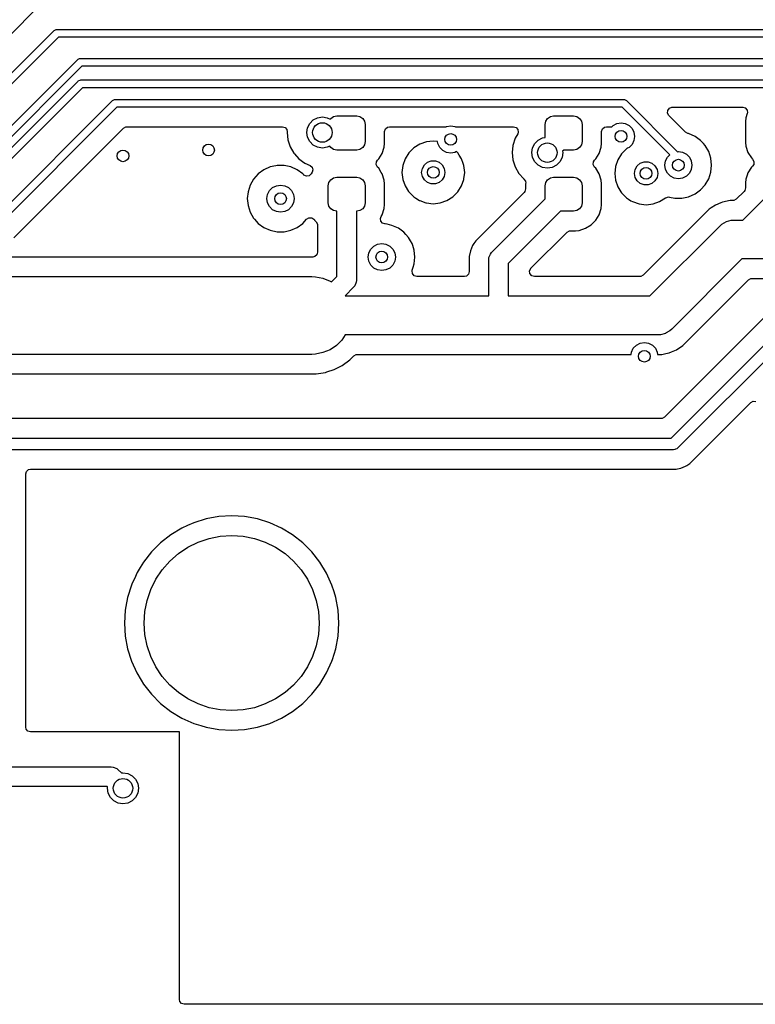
# Model space of a CAD drawing. Extents: x 70 to 224, y -154 to -54.
# Tile 7 of 55: x 149 to 168, y -154 to -129. Entities that reach past the tile are written whole.
import ezdxf

# ---------------------------------------------------------------- set-up
doc = ezdxf.new("R2010")
doc.units = 0
doc.layers.add('BLACK', color=7, linetype='CONTINUOUS')

msp = doc.modelspace()

# ---------------------------------------------------------------- linework, layer by layer
at = {"layer": 'BLACK', "linetype": 'CONTINUOUS'}
for p, q in [((151.420711, -126.720711), (148.620711, -129.520711)), ((148.508578, -130.65), (150.029289, -129.129289)), ((150.029289, -129.129289), (150.044443, -129.116853)), ((150.044443, -129.116853), (150.080491, -129.101921)), ((150.080491, -129.101921), (150.1, -129.1)), ((150.1, -129.1), (169.208578, -129.1)), ((150.141422, -129.3), (148.620711, -130.820711)), ((169.25, -129.3), (150.141422, -129.3)), ((147.583578, -132.925), (150.62929, -129.879289)), ((150.62929, -129.879289), (150.644443, -129.866853)), ((150.644443, -129.866853), (150.680491, -129.851921)), ((150.680491, -129.851921), (150.7, -129.85)), ((150.7, -129.85), (175.25, -129.85)), ((150.741421, -130.05), (147.695711, -133.095711)), ((175.208578, -130.05), (150.741421, -130.05)), ((147.674264, -133.4), (150.644976, -130.429289)), ((150.644976, -130.429289), (150.660129, -130.416853)), ((150.660129, -130.416853), (150.696177, -130.401921)), ((150.696177, -130.401921), (150.715686, -130.4)), ((150.715686, -130.4), (174.15, -130.4)), ((150.757107, -130.6), (147.786397, -133.570711)), ((174.108578, -130.6), (150.757107, -130.6)), ((148.458578, -134), (151.529289, -130.929289)), ((151.529289, -130.929289), (151.544443, -130.916853)), ((151.544443, -130.916853), (151.580491, -130.901921)), ((151.580491, -130.901921), (151.6, -130.9)), ((151.6, -130.9), (164.669239, -130.9)), ((164.669239, -130.9), (164.688748, -130.901921)), ((164.688748, -130.901921), (164.724796, -130.916853)), ((164.724796, -130.916853), (164.73995, -130.929289)), ((164.73995, -130.929289), (166.053631, -132.242971)), ((151.641422, -131.1), (148.570711, -134.170711)), ((164.627817, -131.1), (151.641422, -131.1)), ((165.851497, -132.32368), (164.627817, -131.1)), ((165.79717, -131.250858), (165.802154, -131.181167)), ((165.830654, -131.31218), (165.79717, -131.250858)), ((165.802154, -131.181167), (165.844025, -131.125233)), ((165.844025, -131.125233), (165.90949, -131.100816)), ((165.90949, -131.100816), (165.918336, -131.1005)), ((165.918336, -131.1005), (167.727914, -131.1005)), ((167.727914, -131.1005), (167.794953, -131.120185)), ((167.794953, -131.120185), (167.840708, -131.172989)), ((167.84562, -131.263503), (167.809564, -131.372312)), ((167.840708, -131.172989), (167.850652, -131.242147)), ((167.850652, -131.242147), (167.84562, -131.263503)), ((156.544577, -131.626393), (156.601393, -131.514886)), ((156.601393, -131.514886), (156.689886, -131.426393)), ((156.689886, -131.426393), (156.801393, -131.369577)), ((156.801393, -131.369577), (156.925, -131.35)), ((156.925, -131.35), (157.048607, -131.369577)), ((157.048607, -131.369577), (157.12581, -131.408914)), ((157.12581, -131.408914), (157.13907, -131.38907)), ((157.13907, -131.38907), (157.210038, -131.341651)), ((157.210038, -131.341651), (157.29375, -131.325)), ((157.29375, -131.325), (157.80625, -131.325)), ((157.80625, -131.325), (157.889962, -131.341651)), ((157.889962, -131.341651), (157.96093, -131.38907)), ((157.96093, -131.38907), (158.008349, -131.460038)), ((158.008349, -131.460038), (158.025, -131.54375)), ((158.025, -131.54375), (158.025, -131.98125)), ((162.65, -131.54375), (162.666651, -131.460038)), ((162.65, -131.877307), (162.65, -131.54375)), ((162.666651, -131.460038), (162.71407, -131.38907)), ((162.71407, -131.38907), (162.785038, -131.341651)), ((162.785038, -131.341651), (162.86875, -131.325)), ((162.86875, -131.325), (163.38125, -131.325)), ((163.38125, -131.325), (163.464962, -131.341651)), ((163.464962, -131.341651), (163.53593, -131.38907)), ((163.53593, -131.38907), (163.583349, -131.460038)), ((163.583349, -131.460038), (163.6, -131.54375)), ((163.6, -131.54375), (163.6, -131.98125)), ((164.394275, -131.566844), (164.491844, -131.51713)), ((164.491844, -131.51713), (164.6, -131.5)), ((164.6, -131.5), (164.708156, -131.51713)), ((164.708156, -131.51713), (164.805725, -131.566844)), ((166.045233, -131.526758), (165.830654, -131.31218)), ((166.257033, -131.738558), (166.045233, -131.526758)), ((167.809563, -131.372316), (167.7995, -131.470818)), ((167.7995, -131.470818), (167.7995, -132.004181)), ((167.809564, -131.372312), (167.809563, -131.372316)), ((148.990727, -134.458506), (151.812416, -131.636819)), ((151.812416, -131.636819), (151.873739, -131.603334)), ((151.873739, -131.603334), (151.900097, -131.6005)), ((151.900097, -131.6005), (155.897537, -131.6005)), ((155.897537, -131.6005), (155.964576, -131.620185)), ((155.964576, -131.620185), (156.010331, -131.672989)), ((156.010331, -131.672989), (156.020857, -131.73746)), ((156.020857, -131.73746), (156.01954, -131.75)), ((156.01954, -131.75), (156.039326, -131.938256)), ((156.525, -131.75), (156.544577, -131.626393)), ((156.544577, -131.873607), (156.525, -131.75)), ((158.5255, -131.7245), (158.545185, -131.657461)), ((158.5255, -132.029174), (158.5255, -131.7245)), ((158.545185, -131.657461), (158.597989, -131.611706)), ((158.597989, -131.611706), (158.6495, -131.6005)), ((158.6495, -131.6005), (160.1026, -131.6005)), ((160.1026, -131.6005), (160.114578, -131.594397)), ((160.114578, -131.594397), (160.222734, -131.577267)), ((160.222734, -131.577267), (160.33089, -131.594397)), ((160.33089, -131.594397), (160.342868, -131.6005)), ((160.342868, -131.6005), (161.837658, -131.6005)), ((161.837658, -131.6005), (161.904697, -131.620185)), ((161.945045, -131.786499), (161.87949, -131.900043)), ((161.904697, -131.620185), (161.950452, -131.672989)), ((161.960396, -131.742147), (161.945045, -131.786499)), ((161.950452, -131.672989), (161.960396, -131.742147)), ((164.1005, -131.7245), (164.120185, -131.657461)), ((164.1005, -132.029174), (164.1005, -131.7245)), ((164.120185, -131.657461), (164.172989, -131.611706)), ((164.172989, -131.611706), (164.2245, -131.6005)), ((164.2245, -131.6005), (164.360619, -131.6005)), ((164.360619, -131.6005), (164.394275, -131.566844)), ((164.805725, -131.566844), (164.883156, -131.644275)), ((164.883156, -131.644275), (164.93287, -131.741844)), ((164.93287, -131.741844), (164.95, -131.85)), ((166.257449, -131.738972), (166.257033, -131.738558)), ((166.31893, -131.772167), (166.257449, -131.738972)), ((166.338638, -131.776356), (166.31893, -131.772167)), ((166.33864, -131.776357), (166.338638, -131.776356)), ((166.501966, -131.849074), (166.33864, -131.776357)), ((156.039326, -131.938256), (156.039327, -131.938259)), ((156.039327, -131.938259), (156.097818, -132.118277)), ((156.601393, -131.985114), (156.544577, -131.873607)), ((156.689886, -132.073607), (156.601393, -131.985114)), ((158.025, -131.98125), (158.008349, -132.064962)), ((158.515436, -132.127685), (158.5255, -132.029174)), ((159.426838, -132.049211), (159.274099, -132.145184)), ((159.597107, -131.989631), (159.426838, -132.049211)), ((159.597112, -131.98963), (159.597107, -131.989631)), ((159.776358, -131.969435), (159.597112, -131.98963)), ((159.776366, -131.969435), (159.776358, -131.969435)), ((159.881284, -131.981255), (159.776366, -131.969435)), ((159.889864, -132.035423), (159.881284, -131.981255)), ((159.939578, -132.132992), (159.889864, -132.035423)), ((161.879485, -131.900055), (161.820994, -132.080073)), ((161.87949, -131.900043), (161.879485, -131.900055)), ((162.326244, -132.144726), (162.38306, -132.033219)), ((162.38306, -132.033219), (162.471553, -131.944726)), ((162.471553, -131.944726), (162.58306, -131.88791)), ((162.58306, -131.88791), (162.65, -131.877307)), ((163.6, -131.98125), (163.583349, -132.064962)), ((164.090436, -132.127685), (164.1005, -132.029174)), ((164.883156, -132.055725), (164.805725, -132.133156)), ((164.93287, -131.958156), (164.883156, -132.055725)), ((164.95, -131.85), (164.93287, -131.958156)), ((166.501968, -131.849075), (166.501966, -131.849074)), ((166.501969, -131.849076), (166.501968, -131.849075)), ((166.508175, -131.853585), (166.501969, -131.849076)), ((166.646603, -131.95416), (166.508175, -131.853585)), ((166.646604, -131.954161), (166.646603, -131.95416)), ((166.646605, -131.954162), (166.646604, -131.954161)), ((166.646608, -131.954164), (166.646605, -131.954162)), ((166.719376, -132.034982), (166.646608, -131.954164)), ((166.766232, -132.087021), (166.719376, -132.034982)), ((167.7995, -132.004181), (167.809563, -132.102683)), ((156.097818, -132.118277), (156.097821, -132.118284)), ((156.097821, -132.118284), (156.192467, -132.282216)), ((156.192467, -132.282216), (156.20803, -132.2995)), ((156.20803, -132.2995), (156.319129, -132.422888)), ((156.801393, -132.130423), (156.689886, -132.073607)), ((156.925, -132.15), (156.801393, -132.130423)), ((157.048607, -132.130423), (156.925, -132.15)), ((157.113348, -132.097435), (157.048607, -132.130423)), ((157.13907, -132.13593), (157.113348, -132.097435)), ((157.210038, -132.183349), (157.13907, -132.13593)), ((157.29375, -132.2), (157.210038, -132.183349)), ((157.80625, -132.2), (157.29375, -132.2)), ((157.889962, -132.183349), (157.80625, -132.2)), ((157.96093, -132.13593), (157.889962, -132.183349)), ((158.008349, -132.064962), (157.96093, -132.13593)), ((158.374281, -132.430391), (158.462549, -132.287287)), ((158.462549, -132.287287), (158.515436, -132.127685)), ((159.146546, -132.272737), (159.050573, -132.425476)), ((159.274099, -132.145184), (159.146546, -132.272737)), ((160.017009, -132.210423), (159.939578, -132.132992)), ((160.114578, -132.260137), (160.017009, -132.210423)), ((160.222734, -132.277267), (160.114578, -132.260137)), ((160.33089, -132.260137), (160.222734, -132.277267)), ((160.372417, -132.238977), (160.33089, -132.260137)), ((160.406178, -132.272738), (160.372417, -132.238977)), ((160.442274, -132.330184), (160.406178, -132.272738)), ((161.820993, -132.080077), (161.801207, -132.268333)), ((161.801207, -132.268333), (161.820993, -132.456589)), ((161.820994, -132.080073), (161.820993, -132.080077)), ((162.306667, -132.268333), (162.326244, -132.144726)), ((162.326244, -132.39194), (162.306667, -132.268333)), ((163.106667, -132.268333), (163.08709, -132.39194)), ((163.128554, -132.2), (163.100316, -132.228237)), ((163.100316, -132.228237), (163.106667, -132.268333)), ((163.38125, -132.2), (163.128554, -132.2)), ((163.464962, -132.183349), (163.38125, -132.2)), ((163.53593, -132.13593), (163.464962, -132.183349)), ((163.583349, -132.064962), (163.53593, -132.13593)), ((163.949281, -132.430391), (164.037549, -132.287287)), ((164.037549, -132.287287), (164.090436, -132.127685)), ((164.613456, -132.297737), (164.517483, -132.450476)), ((164.741009, -132.170184), (164.613456, -132.297737)), ((164.741014, -132.17018), (164.741009, -132.170184)), ((164.762381, -132.156754), (164.741014, -132.17018)), ((164.770715, -132.15103), (164.762381, -132.156754)), ((164.770757, -132.150972), (164.770715, -132.15103)), ((164.805725, -132.133156), (164.770757, -132.150972)), ((166.053631, -132.242971), (166.074373, -132.239686)), ((166.074373, -132.239686), (166.182529, -132.256816)), ((166.182529, -132.256816), (166.280098, -132.30653)), ((166.280098, -132.30653), (166.357529, -132.383961)), ((166.855622, -132.24185), (166.766232, -132.087021)), ((166.855625, -132.241856), (166.855622, -132.24185)), ((166.883246, -132.326867), (166.855625, -132.241856)), ((167.809563, -132.102683), (167.86245, -132.262284)), ((167.86245, -132.262284), (167.862455, -132.262295)), ((167.862455, -132.262295), (167.950716, -132.405387)), ((156.319129, -132.422888), (156.472265, -132.534148)), ((156.472265, -132.534148), (156.47227, -132.534151)), ((156.47227, -132.534151), (156.607112, -132.594188)), ((158.308868, -132.576358), (158.313852, -132.506666)), ((158.313852, -132.506666), (158.342353, -132.462319)), ((158.342353, -132.462319), (158.354196, -132.450476)), ((158.354196, -132.450476), (158.374281, -132.430391)), ((159.050573, -132.425476), (158.990993, -132.595745)), ((159.546549, -132.582164), (159.626362, -132.515192)), ((159.626362, -132.515192), (159.724268, -132.479558)), ((159.724268, -132.479558), (159.828456, -132.479558)), ((159.828456, -132.479558), (159.926362, -132.515192)), ((159.926362, -132.515192), (160.006175, -132.582164)), ((160.501536, -132.4245), (160.442274, -132.330184)), ((160.502151, -132.425478), (160.501536, -132.4245)), ((160.545723, -132.55), (160.502151, -132.425478)), ((160.56173, -132.595745), (160.545723, -132.55)), ((161.820993, -132.456589), (161.820994, -132.456592)), ((161.820994, -132.456592), (161.879485, -132.63661)), ((162.38306, -132.503447), (162.326244, -132.39194)), ((162.471553, -132.59194), (162.38306, -132.503447)), ((163.030274, -132.503447), (162.941781, -132.59194)), ((163.08709, -132.39194), (163.030274, -132.503447)), ((163.883868, -132.576358), (163.888852, -132.506666)), ((163.888852, -132.506666), (163.917353, -132.462319)), ((163.917353, -132.462319), (163.929196, -132.450476)), ((163.929196, -132.450476), (163.949281, -132.430391)), ((164.517483, -132.450476), (164.457903, -132.620745)), ((165.013459, -132.607164), (165.093272, -132.540192)), ((165.093272, -132.540192), (165.191178, -132.504558)), ((165.191178, -132.504558), (165.295366, -132.504558)), ((165.295366, -132.504558), (165.393272, -132.540192)), ((165.393272, -132.540192), (165.473085, -132.607164)), ((165.724373, -132.589686), (165.741503, -132.48153)), ((165.741503, -132.48153), (165.791217, -132.383961)), ((165.791217, -132.383961), (165.851497, -132.32368)), ((166.357529, -132.383961), (166.407243, -132.48153)), ((166.407243, -132.48153), (166.424373, -132.589686)), ((166.91087, -132.411883), (166.883246, -132.326867)), ((166.929558, -132.589686), (166.91087, -132.411883)), ((167.950716, -132.405387), (167.950719, -132.405391)), ((167.950719, -132.405391), (167.982647, -132.437319)), ((167.982647, -132.437319), (168.016132, -132.498642)), ((168.016132, -132.498642), (168.011148, -132.568334)), ((155.277768, -132.814475), (155.15814, -132.947336)), ((155.422408, -132.709387), (155.277768, -132.814475)), ((155.585728, -132.636672), (155.422408, -132.709387)), ((155.585733, -132.63667), (155.585728, -132.636672)), ((155.729954, -132.606015), (155.585733, -132.63667)), ((155.760609, -132.5995), (155.729954, -132.606015)), ((155.939391, -132.5995), (155.760609, -132.5995)), ((155.986594, -132.609533), (155.939391, -132.5995)), ((156.114265, -132.63667), (155.986594, -132.609533)), ((156.114267, -132.636671), (156.114265, -132.63667)), ((156.277593, -132.709388), (156.114267, -132.636671)), ((156.42223, -132.814474), (156.277593, -132.709388)), ((156.422231, -132.814475), (156.42223, -132.814474)), ((156.422232, -132.814476), (156.422231, -132.814475)), ((156.422233, -132.814477), (156.422232, -132.814476)), ((156.438532, -132.832579), (156.422233, -132.814477)), ((156.636221, -132.814705), (156.584273, -132.86143)), ((156.607112, -132.594188), (156.660349, -132.639438)), ((156.662214, -132.772564), (156.636221, -132.814705)), ((156.660349, -132.639438), (156.68067, -132.706288)), ((156.68067, -132.706288), (156.662214, -132.772564)), ((158.342353, -132.637681), (158.308868, -132.576358)), ((158.37428, -132.669608), (158.342353, -132.637681)), ((158.374283, -132.669612), (158.37428, -132.669608)), ((158.439285, -132.774996), (158.374283, -132.669612)), ((158.462544, -132.812704), (158.439285, -132.774996)), ((158.462545, -132.812707), (158.462544, -132.812704)), ((158.462549, -132.812713), (158.462545, -132.812707)), ((158.515436, -132.972315), (158.462549, -132.812713)), ((158.990992, -132.59575), (158.970797, -132.774996)), ((158.970797, -132.774996), (158.970797, -132.775003)), ((158.970797, -132.775003), (158.990992, -132.954249)), ((158.990993, -132.595745), (158.990992, -132.59575)), ((159.476362, -132.775), (159.494454, -132.672394)), ((159.494454, -132.877606), (159.476362, -132.775)), ((159.494454, -132.672394), (159.546549, -132.582164)), ((160.006175, -132.582164), (160.05827, -132.672394)), ((160.05827, -132.672394), (160.076362, -132.775)), ((160.076362, -132.775), (160.05827, -132.877606)), ((160.561731, -132.59575), (160.56173, -132.595745)), ((160.581927, -132.774996), (160.561731, -132.59575)), ((160.563199, -132.941221), (160.581927, -132.775003)), ((160.581927, -132.775003), (160.581927, -132.774996)), ((161.879485, -132.63661), (161.879488, -132.636617)), ((161.879488, -132.636617), (161.974134, -132.800549)), ((161.974134, -132.800549), (162.100796, -132.941221)), ((162.58306, -132.648756), (162.471553, -132.59194)), ((162.706667, -132.668333), (162.58306, -132.648756)), ((162.830274, -132.648756), (162.706667, -132.668333)), ((162.941781, -132.59194), (162.830274, -132.648756)), ((163.917353, -132.637681), (163.883868, -132.576358)), ((163.94928, -132.669608), (163.917353, -132.637681)), ((163.949283, -132.669612), (163.94928, -132.669608)), ((164.037544, -132.812704), (163.949283, -132.669612)), ((164.037545, -132.812707), (164.037544, -132.812704)), ((164.037549, -132.812713), (164.037545, -132.812707)), ((164.090436, -132.972315), (164.037549, -132.812713)), ((164.457902, -132.62075), (164.437707, -132.799996)), ((164.437707, -132.799996), (164.437707, -132.800003)), ((164.437707, -132.800003), (164.457902, -132.979249)), ((164.457903, -132.620745), (164.457902, -132.62075)), ((164.943272, -132.8), (164.961364, -132.697394)), ((164.961364, -132.902606), (164.943272, -132.8)), ((164.961364, -132.697394), (165.013459, -132.607164)), ((165.473085, -132.607164), (165.52518, -132.697394)), ((165.52518, -132.697394), (165.543272, -132.8)), ((165.543272, -132.8), (165.52518, -132.902606)), ((165.741503, -132.697842), (165.724373, -132.589686)), ((165.791217, -132.795411), (165.741503, -132.697842)), ((165.868648, -132.872842), (165.791217, -132.795411)), ((166.357529, -132.795411), (166.280098, -132.872842)), ((166.407243, -132.697842), (166.357529, -132.795411)), ((166.424373, -132.589686), (166.407243, -132.697842)), ((166.855623, -132.937521), (166.91087, -132.767489)), ((166.91087, -132.767489), (166.929558, -132.589686)), ((167.86245, -132.787715), (167.842677, -132.847388)), ((167.862455, -132.787704), (167.86245, -132.787715)), ((167.950716, -132.644612), (167.862455, -132.787704)), ((167.950719, -132.644608), (167.950716, -132.644612)), ((167.982647, -132.612681), (167.950719, -132.644608)), ((168.011148, -132.568334), (167.982647, -132.612681)), ((155.15814, -132.947336), (155.06875, -133.102164)), ((156.451229, -132.844808), (156.438532, -132.832579)), ((156.515311, -132.872651), (156.451229, -132.844808)), ((156.584273, -132.86143), (156.515311, -132.872651)), ((157.075, -133.11875), (157.091651, -133.035038)), ((157.091651, -133.035038), (157.13907, -132.96407)), ((157.13907, -132.96407), (157.210038, -132.916651)), ((157.210038, -132.916651), (157.29375, -132.9)), ((157.29375, -132.9), (157.80625, -132.9)), ((157.80625, -132.9), (157.889962, -132.916651)), ((157.889962, -132.916651), (157.96093, -132.96407)), ((157.96093, -132.96407), (158.008349, -133.035038)), ((158.008349, -133.035038), (158.025, -133.11875)), ((158.5255, -133.070826), (158.515436, -132.972315)), ((158.990992, -132.954249), (158.990993, -132.954254)), ((158.990993, -132.954254), (159.050573, -133.124523)), ((159.546549, -132.967836), (159.494454, -132.877606)), ((159.626362, -133.034808), (159.546549, -132.967836)), ((159.724268, -133.070442), (159.626362, -133.034808)), ((159.926362, -133.034808), (159.828456, -133.070442)), ((160.006175, -132.967836), (159.926362, -133.034808)), ((160.05827, -132.877606), (160.006175, -132.967836)), ((160.502151, -133.124522), (160.56173, -132.954255)), ((160.56173, -132.954255), (160.563199, -132.941221)), ((162.100796, -132.941221), (162.10563, -132.945574)), ((162.10563, -132.945574), (162.104819, -132.946473)), ((162.104819, -132.946473), (162.143402, -132.99651)), ((162.143402, -132.99651), (162.151208, -133.054093)), ((162.151208, -133.054093), (162.149501, -133.070804)), ((162.65, -133.11875), (162.666651, -133.035038)), ((162.666651, -133.035038), (162.71407, -132.96407)), ((162.71407, -132.96407), (162.785038, -132.916651)), ((162.785038, -132.916651), (162.86875, -132.9)), ((162.86875, -132.9), (163.38125, -132.9)), ((163.38125, -132.9), (163.464962, -132.916651)), ((163.464962, -132.916651), (163.53593, -132.96407)), ((163.53593, -132.96407), (163.583349, -133.035038)), ((163.583349, -133.035038), (163.6, -133.11875)), ((164.1005, -133.070826), (164.090436, -132.972315)), ((164.457902, -132.979249), (164.457903, -132.979254)), ((164.457903, -132.979254), (164.517483, -133.149523)), ((165.013459, -132.992836), (164.961364, -132.902606)), ((165.093272, -133.059808), (165.013459, -132.992836)), ((165.191178, -133.095442), (165.093272, -133.059808)), ((165.393272, -133.059808), (165.295366, -133.095442)), ((165.473085, -132.992836), (165.393272, -133.059808)), ((165.52518, -132.902606), (165.473085, -132.992836)), ((165.966217, -132.922556), (165.868648, -132.872842)), ((166.074373, -132.939686), (165.966217, -132.922556)), ((166.182529, -132.922556), (166.074373, -132.939686)), ((166.280098, -132.872842), (166.182529, -132.922556)), ((166.766232, -133.092351), (166.855623, -132.937521)), ((167.809563, -132.947316), (167.7995, -133.045818)), ((167.7995, -133.045818), (167.7995, -133.17527)), ((167.809564, -132.947316), (167.809563, -132.947316)), ((167.842677, -132.847388), (167.809564, -132.947315)), ((167.809564, -132.947315), (167.809564, -132.947316)), ((155.013503, -133.272194), (154.994815, -133.45)), ((155.013504, -133.272192), (155.013503, -133.272194)), ((155.068747, -133.10217), (155.013504, -133.272192)), ((155.06875, -133.102164), (155.068747, -133.10217)), ((155.51713, -133.341844), (155.566844, -133.244275)), ((155.566844, -133.244275), (155.644275, -133.166844)), ((155.644275, -133.166844), (155.741844, -133.11713)), ((155.741844, -133.11713), (155.85, -133.1)), ((155.85, -133.1), (155.958156, -133.11713)), ((155.958156, -133.11713), (156.055725, -133.166844)), ((156.055725, -133.166844), (156.133156, -133.244275)), ((156.133156, -133.244275), (156.18287, -133.341844)), ((157.075, -133.55625), (157.075, -133.11875)), ((158.025, -133.11875), (158.025, -133.55625)), ((158.5255, -133.604174), (158.5255, -133.070826)), ((159.050573, -133.124523), (159.137554, -133.262951)), ((159.137554, -133.262951), (159.146546, -133.277262)), ((159.146546, -133.277262), (159.2741, -133.404816)), ((159.828456, -133.070442), (159.724268, -133.070442)), ((160.278624, -133.404816), (160.406178, -133.277262)), ((160.406178, -133.277262), (160.502151, -133.124522)), ((162.113181, -133.287951), (160.867047, -134.534084)), ((162.129815, -133.267309), (162.113181, -133.287951)), ((162.1495, -133.20027), (162.129815, -133.267309)), ((162.149501, -133.070804), (162.1495, -133.070832)), ((162.1495, -133.070832), (162.1495, -133.20027)), ((162.65, -133.458946), (162.65, -133.11875)), ((163.6, -133.11875), (163.6, -133.55625)), ((164.1005, -133.604174), (164.1005, -133.070826)), ((164.517483, -133.149523), (164.594562, -133.272192)), ((164.594562, -133.272192), (164.613456, -133.302262)), ((164.613456, -133.302262), (164.74101, -133.429816)), ((165.295366, -133.095442), (165.191178, -133.095442)), ((166.501966, -133.330298), (166.646603, -133.225212)), ((166.646603, -133.225212), (166.766232, -133.092351)), ((167.763181, -133.262951), (167.562951, -133.463181)), ((167.779815, -133.242309), (167.763181, -133.262951)), ((167.7995, -133.17527), (167.779815, -133.242309)), ((154.994815, -133.45), (155.013503, -133.627805)), ((155.5, -133.45), (155.51713, -133.341844)), ((155.51713, -133.558156), (155.5, -133.45)), ((155.566844, -133.655725), (155.51713, -133.558156)), ((156.18287, -133.558156), (156.133156, -133.655725)), ((156.18287, -133.341844), (156.2, -133.45)), ((156.2, -133.45), (156.18287, -133.558156)), ((157.091651, -133.639962), (157.075, -133.55625)), ((158.025, -133.55625), (158.008349, -133.639962)), ((159.2741, -133.404816), (159.330391, -133.440186)), ((159.330391, -133.440186), (159.424788, -133.4995)), ((159.424788, -133.4995), (159.42684, -133.500789)), ((159.42684, -133.500789), (159.580452, -133.55454)), ((159.580452, -133.55454), (159.597107, -133.560368)), ((159.597107, -133.560368), (159.597112, -133.560369)), ((159.597112, -133.560369), (159.776358, -133.580565)), ((159.776366, -133.580565), (159.955611, -133.560369)), ((159.955611, -133.560369), (159.955614, -133.560368)), ((159.955614, -133.560368), (159.955617, -133.560368)), ((159.955617, -133.560368), (160.125884, -133.500789)), ((160.125884, -133.500789), (160.278624, -133.404816)), ((161.273223, -134.835723), (162.65, -133.458946)), ((163.6, -133.55625), (163.583349, -133.639962)), ((164.74101, -133.429816), (164.79411, -133.463181)), ((164.79411, -133.463181), (164.856082, -133.502121)), ((164.856082, -133.502121), (164.89375, -133.525789)), ((164.89375, -133.525789), (165.064017, -133.585368)), ((165.422527, -133.585368), (165.592794, -133.525789)), ((165.592794, -133.525789), (165.745534, -133.429816)), ((165.745534, -133.429816), (165.745535, -133.429814)), ((165.745535, -133.429814), (165.751156, -133.426283)), ((165.751156, -133.426283), (165.818392, -133.407283)), ((165.818392, -133.407283), (165.842904, -133.409986)), ((165.842904, -133.409986), (165.984982, -133.440186)), ((165.984982, -133.440186), (165.984983, -133.440186)), ((165.984983, -133.440186), (166.163762, -133.440186)), ((166.163762, -133.440186), (166.163764, -133.440186)), ((166.163764, -133.440186), (166.33864, -133.403015)), ((166.33864, -133.403015), (166.501966, -133.330298)), ((167.16359, -133.556412), (167.026088, -133.613366)), ((167.163591, -133.556412), (167.16359, -133.556412)), ((167.208163, -133.537949), (167.163591, -133.556412)), ((167.208171, -133.537947), (167.208163, -133.537949)), ((167.401456, -133.4995), (167.208171, -133.537947)), ((167.47527, -133.4995), (167.401456, -133.4995)), ((167.501628, -133.496666), (167.47527, -133.4995)), ((167.562951, -133.463181), (167.501628, -133.496666)), ((167.733946, -134), (168.3, -133.433946)), ((155.013503, -133.627805), (155.013504, -133.627807)), ((155.013504, -133.627807), (155.068747, -133.797829)), ((155.068747, -133.797829), (155.06875, -133.797835)), ((155.06875, -133.797835), (155.158141, -133.952665)), ((155.644275, -133.733156), (155.566844, -133.655725)), ((155.741844, -133.78287), (155.644275, -133.733156)), ((155.85, -133.8), (155.741844, -133.78287)), ((155.958156, -133.78287), (155.85, -133.8)), ((156.055725, -133.733156), (155.958156, -133.78287)), ((156.133156, -133.655725), (156.055725, -133.733156)), ((157.13907, -133.71093), (157.091651, -133.639962)), ((157.210038, -133.758349), (157.13907, -133.71093)), ((157.29375, -133.775), (157.210038, -133.758349)), ((157.3, -133.775), (157.29375, -133.775)), ((157.3, -135.446446), (157.3, -133.775)), ((157.80625, -133.775), (157.8, -133.775)), ((157.8, -133.775), (157.8, -135.55)), ((157.889962, -133.758349), (157.80625, -133.775)), ((157.96093, -133.71093), (157.889962, -133.758349)), ((158.008349, -133.639962), (157.96093, -133.71093)), ((158.462549, -133.862287), (158.515436, -133.702685)), ((158.515436, -133.702685), (158.5255, -133.604174)), ((159.776358, -133.580565), (159.776362, -133.580565)), ((159.776362, -133.580565), (159.776366, -133.580565)), ((163.041053, -133.775), (161.7, -135.116053)), ((163.38125, -133.775), (163.041053, -133.775)), ((163.464962, -133.758349), (163.38125, -133.775)), ((163.53593, -133.71093), (163.464962, -133.758349)), ((163.583349, -133.639962), (163.53593, -133.71093)), ((164.037549, -133.862287), (164.090436, -133.702685)), ((164.090436, -133.702685), (164.1005, -133.604174)), ((165.064017, -133.585368), (165.064022, -133.585369)), ((165.064022, -133.585369), (165.243268, -133.605565)), ((166.862214, -133.722863), (165.171899, -135.413181)), ((165.243268, -133.605565), (165.243272, -133.605565)), ((165.243272, -133.605565), (165.243276, -133.605565)), ((165.243276, -133.605565), (165.422521, -133.585369)), ((165.422521, -133.585369), (165.422524, -133.585368)), ((165.422524, -133.585368), (165.422527, -133.585368)), ((166.862222, -133.722857), (166.862214, -133.722863)), ((166.917699, -133.685789), (166.862222, -133.722857)), ((166.9177, -133.685789), (166.917699, -133.685789)), ((167.026088, -133.613366), (166.9177, -133.685789)), ((155.158141, -133.952665), (155.182317, -133.979515)), ((155.182317, -133.979515), (155.277764, -134.085521)), ((156.42223, -134.085526), (156.520896, -133.975946)), ((156.520896, -133.975946), (156.580381, -133.939299)), ((156.580381, -133.939299), (156.650238, -133.940628)), ((156.650238, -133.940628), (156.708286, -133.979515)), ((156.708286, -133.979515), (156.71858, -133.993817)), ((156.71858, -133.993817), (156.725717, -134.005387)), ((156.725717, -134.005387), (156.725719, -134.005391)), ((156.725719, -134.005391), (156.763181, -134.042853)), ((156.763181, -134.042853), (156.796666, -134.104176)), ((158.415671, -133.957853), (158.432871, -133.910403)), ((158.425615, -134.027011), (158.415671, -133.957853)), ((158.47137, -134.079815), (158.425615, -134.027011)), ((158.432871, -133.910403), (158.462544, -133.862295)), ((158.462543, -133.862295), (158.462549, -133.862287)), ((158.462544, -133.862295), (158.462543, -133.862295)), ((163.830391, -134.124281), (163.949281, -134.005391)), ((163.949281, -134.005391), (164.037549, -133.862287)), ((167.195619, -134.103323), (167.308658, -134.03806)), ((167.308658, -134.03806), (167.434737, -134.004277)), ((167.434737, -134.004277), (167.434752, -134.004277)), ((167.434752, -134.004277), (167.5, -134)), ((167.5, -134), (167.733946, -134)), ((155.277764, -134.085521), (155.277767, -134.085523)), ((155.277767, -134.085523), (155.27777, -134.085526)), ((155.27777, -134.085526), (155.422407, -134.190612)), ((155.422407, -134.190612), (155.585733, -134.263329)), ((155.585733, -134.263329), (155.760609, -134.3005)), ((155.760609, -134.3005), (155.76061, -134.3005)), ((155.76061, -134.3005), (155.939389, -134.3005)), ((155.939389, -134.3005), (155.939391, -134.3005)), ((155.939391, -134.3005), (156.114267, -134.263329)), ((156.114267, -134.263329), (156.277593, -134.190612)), ((156.277593, -134.190612), (156.42223, -134.085526)), ((156.796666, -134.104176), (156.7995, -134.130534)), ((156.7995, -134.130534), (156.7995, -134.8255)), ((158.533017, -134.097916), (158.47137, -134.079815)), ((158.532923, -134.09882), (158.533017, -134.097916)), ((158.537861, -134.099339), (158.532923, -134.09882)), ((158.538409, -134.0995), (158.537861, -134.099339)), ((158.539391, -134.0995), (158.538409, -134.0995)), ((158.586594, -134.109533), (158.539391, -134.0995)), ((158.714265, -134.13667), (158.586594, -134.109533)), ((158.714267, -134.136671), (158.714265, -134.13667)), ((158.877593, -134.209388), (158.714267, -134.136671)), ((159.02223, -134.314474), (158.877593, -134.209388)), ((159.022231, -134.314475), (159.02223, -134.314474)), ((159.022232, -134.314476), (159.022231, -134.314475)), ((159.022235, -134.314478), (159.022232, -134.314476)), ((159.070231, -134.367784), (159.022235, -134.314478)), ((162.286049, -135.237819), (163.212049, -134.311819)), ((163.212049, -134.311819), (163.273372, -134.278334)), ((163.273372, -134.278334), (163.29973, -134.2755)), ((163.29973, -134.2755), (163.429169, -134.2755)), ((163.429169, -134.2755), (163.429174, -134.2755)), ((163.429174, -134.2755), (163.527685, -134.265436)), ((163.527685, -134.265436), (163.687287, -134.212549)), ((163.687287, -134.212549), (163.830391, -134.124281)), ((165.342894, -135.95), (167.146446, -134.146447)), ((167.146446, -134.146447), (167.19561, -134.103331)), ((167.19561, -134.103331), (167.195619, -134.103323)), ((159.141859, -134.447335), (159.070231, -134.367784)), ((159.190576, -134.531715), (159.141859, -134.447335)), ((159.231249, -134.602163), (159.190576, -134.531715)), ((160.867043, -134.534089), (160.82156, -134.602163)), ((160.867047, -134.534084), (160.867043, -134.534089)), ((156.7995, -134.8255), (156.779815, -134.892539)), ((158.11713, -134.841844), (158.166844, -134.744275)), ((158.166844, -134.744275), (158.244275, -134.666844)), ((158.244275, -134.666844), (158.341844, -134.61713)), ((158.341844, -134.61713), (158.45, -134.6)), ((158.45, -134.6), (158.558156, -134.61713)), ((158.558156, -134.61713), (158.655725, -134.666844)), ((158.655725, -134.666844), (158.733156, -134.744275)), ((158.733156, -134.744275), (158.78287, -134.841844)), ((159.231252, -134.60217), (159.231249, -134.602163)), ((159.249068, -134.657004), (159.231252, -134.60217)), ((159.286497, -134.772197), (159.249068, -134.657004)), ((159.305185, -134.95), (159.286497, -134.772197)), ((160.72834, -134.793592), (160.6995, -134.938579)), ((160.728343, -134.793582), (160.72834, -134.793592)), ((160.784912, -134.657011), (160.728343, -134.793582)), ((160.784916, -134.657004), (160.784912, -134.657011)), ((160.821556, -134.60217), (160.784916, -134.657004)), ((160.821559, -134.602165), (160.821556, -134.60217)), ((160.82156, -134.602163), (160.821559, -134.602165)), ((161.242137, -134.873602), (161.273223, -134.835723)), ((156.6755, -134.9495), (143.9245, -134.9495)), ((156.727011, -134.938294), (156.6755, -134.9495)), ((156.779815, -134.892539), (156.727011, -134.938294)), ((158.1, -134.95), (158.11713, -134.841844)), ((158.11713, -135.058156), (158.1, -134.95)), ((158.166844, -135.155725), (158.11713, -135.058156)), ((158.78287, -135.058156), (158.733156, -135.155725)), ((158.78287, -134.841844), (158.8, -134.95)), ((158.8, -134.95), (158.78287, -135.058156)), ((159.286497, -135.127803), (159.305185, -134.95)), ((160.6995, -134.938579), (160.6995, -135.3255)), ((161.2, -135.0125), (161.204804, -134.963727)), ((161.2, -135.95), (161.2, -135.0125)), ((161.204804, -134.963727), (161.242133, -134.873607)), ((161.242133, -134.873607), (161.242137, -134.873602)), ((167.707107, -135), (165.903553, -136.803553)), ((186.525, -135), (167.707107, -135)), ((158.244275, -135.233156), (158.166844, -135.155725)), ((158.341844, -135.28287), (158.244275, -135.233156)), ((158.45, -135.3), (158.341844, -135.28287)), ((158.558156, -135.28287), (158.45, -135.3)), ((158.655725, -135.233156), (158.558156, -135.28287)), ((158.733156, -135.155725), (158.655725, -135.233156)), ((159.229905, -135.307853), (159.234712, -135.287182)), ((159.239849, -135.377011), (159.229905, -135.307853)), ((159.234712, -135.287182), (159.258914, -135.212692)), ((159.258914, -135.212692), (159.286497, -135.127803)), ((160.6995, -135.3255), (160.679815, -135.392539)), ((161.7, -135.116053), (161.7, -135.95)), ((162.250992, -135.307853), (162.280017, -135.244297)), ((162.260936, -135.377011), (162.250992, -135.307853)), ((162.280017, -135.244297), (162.286049, -135.237819)), ((143.3, -135.45), (156.65, -135.45)), ((156.65, -135.45), (156.748017, -135.454815)), ((156.748017, -135.454815), (156.940285, -135.49306)), ((156.940285, -135.49306), (157.121397, -135.568079)), ((157.121397, -135.568079), (157.155547, -135.590898)), ((157.155547, -135.590898), (157.3, -135.446446)), ((157.8, -135.55), (157.795196, -135.598773)), ((159.285604, -135.429815), (159.239849, -135.377011)), ((159.352643, -135.4495), (159.285604, -135.429815)), ((160.5755, -135.4495), (159.352643, -135.4495)), ((160.627011, -135.438294), (160.5755, -135.4495)), ((160.679815, -135.392539), (160.627011, -135.438294)), ((162.306691, -135.429815), (162.260936, -135.377011)), ((162.37373, -135.4495), (162.306691, -135.429815)), ((165.084218, -135.4495), (162.37373, -135.4495)), ((165.110576, -135.446666), (165.084218, -135.4495)), ((165.171899, -135.413181), (165.110576, -135.446666)), ((165.88995, -139.6), (169.996016, -135.493934)), ((166.337348, -137.07757), (167.878102, -135.536819)), ((167.878102, -135.536819), (167.939425, -135.503334)), ((167.939425, -135.503334), (167.965783, -135.5005)), ((167.965783, -135.5005), (168.982274, -135.5005)), ((157.726777, -135.726777), (157.509101, -135.944452)), ((157.757862, -135.688897), (157.726777, -135.726777)), ((157.757867, -135.688893), (157.757862, -135.688897)), ((157.795196, -135.598773), (157.757867, -135.688893)), ((169.069955, -135.712181), (165.718955, -139.063181)), ((170.164214, -135.75), (166.058148, -139.856066)), ((157.509101, -135.944452), (157.512809, -135.95)), ((157.512809, -135.95), (161.2, -135.95)), ((161.7, -135.95), (165.342894, -135.95)), ((165.854381, -136.846677), (165.747742, -136.908245)), ((165.854396, -136.846661), (165.854381, -136.846677)), ((165.903553, -136.803553), (165.854396, -136.846661)), ((157.42301, -137.084393), (157.284393, -137.22301)), ((157.512809, -136.95), (157.42301, -137.084393)), ((161.45, -136.95), (157.512809, -136.95)), ((165.55, -136.95), (161.45, -136.95)), ((165.615248, -136.945723), (165.55, -136.95)), ((165.615263, -136.945723), (165.615248, -136.945723)), ((165.741342, -136.91194), (165.615263, -136.945723)), ((165.747742, -136.908245), (165.741342, -136.91194)), ((166.187782, -137.227139), (166.327139, -137.087782)), ((166.327139, -137.08778), (166.337347, -137.077573)), ((166.327139, -137.087782), (166.327139, -137.08778)), ((166.337347, -137.077573), (166.337348, -137.07757)), ((157.121397, -137.331921), (156.940285, -137.40694)), ((157.284393, -137.22301), (157.121397, -137.331921)), ((164.86713, -137.391844), (164.916844, -137.294275)), ((164.916844, -137.294275), (164.994275, -137.216844)), ((164.994275, -137.216844), (165.091844, -137.16713)), ((165.091844, -137.16713), (165.2, -137.15)), ((165.2, -137.15), (165.308156, -137.16713)), ((165.308156, -137.16713), (165.405725, -137.216844)), ((165.405725, -137.216844), (165.483156, -137.294275)), ((165.483156, -137.294275), (165.53287, -137.391844)), ((165.896802, -137.389283), (166.023914, -137.336632)), ((166.023914, -137.336632), (166.187782, -137.227139)), ((156.65, -137.45), (142.8, -137.45)), ((156.748017, -137.445185), (156.65, -137.45)), ((156.940285, -137.40694), (156.748017, -137.445185)), ((157.436433, -137.733343), (157.62751, -137.594517)), ((157.62751, -137.594517), (157.735208, -137.486819)), ((157.735208, -137.486819), (157.796531, -137.453334)), ((157.796531, -137.453334), (157.822889, -137.4505)), ((157.822889, -137.4505), (164.85784, -137.4505)), ((164.85784, -137.4505), (164.86713, -137.391844)), ((165.53287, -137.391844), (165.54216, -137.4505)), ((165.54216, -137.4505), (165.648543, -137.4505)), ((165.648543, -137.4505), (165.749227, -137.430472)), ((165.749227, -137.430472), (165.756341, -137.429057)), ((165.756341, -137.429057), (165.841836, -137.412051)), ((165.841836, -137.412051), (165.896802, -137.389283)), ((157.038589, -137.901459), (157.225992, -137.840568)), ((157.225992, -137.840568), (157.436433, -137.733343)), ((129.2795, -137.9505), (156.768097, -137.9505)), ((156.768097, -137.9505), (157.001368, -137.913553)), ((157.001368, -137.913553), (157.038589, -137.901459)), ((166.366751, -140.255277), (167.932819, -138.689207)), ((167.932819, -138.689207), (167.994142, -138.655723)), ((167.994142, -138.655723), (168.063833, -138.660707)), ((165.631274, -139.0995), (137.441911, -139.0995)), ((165.657632, -139.096666), (165.631274, -139.0995)), ((165.718955, -139.063181), (165.657632, -139.096666)), ((137.161549, -139.6), (165.88995, -139.6)), ((165.981346, -139.897118), (165.952082, -139.9)), ((166.003743, -139.88784), (165.981346, -139.897118)), ((166.035417, -139.874721), (166.003743, -139.88784)), ((166.058148, -139.856066), (166.035417, -139.874721)), ((165.952082, -139.9), (137.161549, -139.9)), ((149.372489, -140.411706), (149.424, -140.4005)), ((149.424, -140.4005), (166.016153, -140.4005)), ((166.016153, -140.4005), (166.130449, -140.377764)), ((166.130449, -140.377764), (166.141826, -140.375501)), ((166.141826, -140.375501), (166.260209, -140.326465)), ((166.260209, -140.326465), (166.29357, -140.304174)), ((166.29357, -140.304174), (166.366751, -140.255277)), ((149.3, -140.5245), (149.319685, -140.457461)), ((149.3, -144.355), (149.3, -140.5245)), ((149.319685, -140.457461), (149.372489, -140.411706)), ((154.262858, -141.619564), (153.935559, -141.679544)), ((154.262863, -141.619563), (154.262858, -141.619564)), ((154.595, -141.599473), (154.262863, -141.619563)), ((154.927136, -141.619563), (154.595, -141.599473)), ((154.927141, -141.619563), (154.927136, -141.619563)), ((154.927142, -141.619564), (154.927141, -141.619563)), ((155.254441, -141.679544), (154.927142, -141.619564)), ((153.314445, -141.915101), (153.029673, -142.087251)), ((153.314447, -141.9151), (153.314445, -141.915101)), ((153.460846, -141.849211), (153.314447, -141.9151)), ((153.617877, -141.778537), (153.460846, -141.849211)), ((153.617879, -141.778536), (153.617877, -141.778537)), ((153.617895, -141.77853), (153.617879, -141.778536)), ((153.93555, -141.679546), (153.617895, -141.77853)), ((153.935556, -141.679544), (153.93555, -141.679546)), ((153.935559, -141.679544), (153.935556, -141.679544)), ((155.254445, -141.679545), (155.254441, -141.679544)), ((155.254449, -141.679546), (155.254445, -141.679545)), ((155.572104, -141.77853), (155.254449, -141.679546)), ((155.572116, -141.778534), (155.572104, -141.77853)), ((155.572123, -141.778537), (155.572116, -141.778534)), ((155.875557, -141.915102), (155.572123, -141.778537)), ((156.160318, -142.087246), (155.875557, -141.915102)), ((153.029673, -142.087251), (152.767744, -142.29246)), ((154.012657, -142.181667), (154.301316, -142.124249)), ((154.301316, -142.124249), (154.595, -142.105)), ((154.595, -142.105), (154.888684, -142.124249)), ((154.888684, -142.124249), (155.177343, -142.181667)), ((156.160326, -142.087251), (156.160318, -142.087246)), ((156.422255, -142.29246), (156.160326, -142.087251)), ((152.767744, -142.29246), (152.53246, -142.527744)), ((153.225287, -142.569955), (153.47, -142.406443)), ((153.47, -142.406443), (153.733962, -142.276271)), ((153.733962, -142.276271), (154.012657, -142.181667)), ((155.177343, -142.181667), (155.456038, -142.276271)), ((155.456038, -142.276271), (155.72, -142.406443)), ((155.72, -142.406443), (155.964713, -142.569955)), ((156.657539, -142.527744), (156.422255, -142.29246)), ((152.53246, -142.527744), (152.327251, -142.789673)), ((153.00401, -142.76401), (153.225287, -142.569955)), ((155.964713, -142.569955), (156.18599, -142.76401)), ((156.862748, -142.789673), (156.657539, -142.527744)), ((152.245009, -142.925719), (152.166768, -143.055146)), ((152.327251, -142.789673), (152.245009, -142.925719)), ((152.809955, -142.985287), (153.00401, -142.76401)), ((156.18599, -142.76401), (156.380045, -142.985287)), ((156.862751, -142.789678), (156.862748, -142.789673)), ((156.862754, -142.789682), (156.862751, -142.789678)), ((157.034898, -143.074443), (156.862754, -142.789682)), ((152.118621, -143.1555), (152.029791, -143.352873)), ((152.1551, -143.074447), (152.118621, -143.1555)), ((152.155101, -143.074445), (152.1551, -143.074447)), ((152.166768, -143.055146), (152.155101, -143.074445)), ((152.646443, -143.23), (152.809955, -142.985287)), ((156.380045, -142.985287), (156.543557, -143.23)), ((157.171463, -143.377877), (157.034898, -143.074443)), ((152.01853, -143.377895), (151.919546, -143.69555)), ((152.018536, -143.37788), (152.01853, -143.377895)), ((152.029791, -143.352873), (152.018536, -143.37788)), ((152.516271, -143.493962), (152.646443, -143.23)), ((156.543557, -143.23), (156.673729, -143.493962)), ((157.171467, -143.37789), (157.171463, -143.377877)), ((157.171469, -143.377895), (157.171467, -143.37789)), ((157.226521, -143.554567), (157.171469, -143.377895)), ((152.421667, -143.772657), (152.516271, -143.493962)), ((156.673729, -143.493962), (156.768333, -143.772657)), ((157.270456, -143.695559), (157.226521, -143.554567)), ((151.876632, -143.929724), (151.859563, -144.022863)), ((151.919544, -143.695559), (151.876632, -143.929724)), ((151.919546, -143.69555), (151.919544, -143.695556)), ((151.919544, -143.695556), (151.919544, -143.695559)), ((152.364249, -144.061316), (152.421667, -143.772657)), ((156.768333, -143.772657), (156.825751, -144.061316)), ((157.330436, -144.022858), (157.270456, -143.695559)), ((151.859563, -144.022863), (151.839473, -144.355)), ((152.345, -144.355), (152.364249, -144.061316)), ((156.825751, -144.061316), (156.845, -144.355)), ((157.350527, -144.355), (157.330436, -144.022858)), ((149.3, -147.026), (149.3, -144.355)), ((151.839473, -144.355), (151.859563, -144.687136)), ((152.364249, -144.648684), (152.345, -144.355)), ((156.845, -144.355), (156.825751, -144.648684)), ((157.330436, -144.687142), (157.350527, -144.355)), ((151.859563, -144.687136), (151.859563, -144.687141)), ((151.859563, -144.687141), (151.859564, -144.687142)), ((151.859564, -144.687142), (151.919544, -145.014441)), ((152.421667, -144.937343), (152.364249, -144.648684)), ((156.825751, -144.648684), (156.768333, -144.937343)), ((157.270456, -145.014441), (157.330436, -144.687142)), ((152.516271, -145.216038), (152.421667, -144.937343)), ((156.768333, -144.937343), (156.673729, -145.216038)), ((151.919544, -145.014441), (151.919545, -145.014445)), ((151.919545, -145.014445), (151.919546, -145.014449)), ((151.919546, -145.014449), (152.01853, -145.332104)), ((157.184869, -145.289099), (157.270456, -145.014441)), ((152.01853, -145.332104), (152.018534, -145.332116)), ((152.018534, -145.332116), (152.018537, -145.332123)), ((152.018537, -145.332123), (152.155102, -145.635557)), ((152.646443, -145.48), (152.516271, -145.216038)), ((156.673729, -145.216038), (156.543557, -145.48)), ((157.034898, -145.635557), (157.171463, -145.332123)), ((157.171463, -145.332123), (157.171978, -145.330472)), ((157.171978, -145.330472), (157.184869, -145.289099)), ((152.155102, -145.635557), (152.266417, -145.819694)), ((152.809955, -145.724713), (152.646443, -145.48)), ((156.543557, -145.48), (156.380045, -145.724713)), ((156.862754, -145.920318), (157.034898, -145.635557)), ((152.266417, -145.819694), (152.327251, -145.920326)), ((152.327251, -145.920326), (152.53246, -146.182255)), ((153.00401, -145.94599), (152.809955, -145.724713)), ((153.225287, -146.140045), (153.00401, -145.94599)), ((156.18599, -145.94599), (155.964713, -146.140045)), ((156.380045, -145.724713), (156.18599, -145.94599)), ((156.657542, -146.182252), (156.862754, -145.920318)), ((152.53246, -146.182255), (152.767744, -146.417539)), ((153.47, -146.303557), (153.225287, -146.140045)), ((155.964713, -146.140045), (155.72, -146.303557)), ((156.422252, -146.417542), (156.657542, -146.182252)), ((152.767744, -146.417539), (153.029673, -146.622748)), ((153.733962, -146.433729), (153.47, -146.303557)), ((154.012657, -146.528333), (153.733962, -146.433729)), ((155.456038, -146.433729), (155.177343, -146.528333)), ((155.72, -146.303557), (155.456038, -146.433729)), ((156.160318, -146.622754), (156.422252, -146.417542)), ((153.029673, -146.622748), (153.029678, -146.622751)), ((153.029678, -146.622751), (153.029682, -146.622754)), ((153.029682, -146.622754), (153.314443, -146.794898)), ((154.301316, -146.585751), (154.012657, -146.528333)), ((154.595, -146.605), (154.301316, -146.585751)), ((154.888684, -146.585751), (154.595, -146.605)), ((155.177343, -146.528333), (154.888684, -146.585751)), ((155.875557, -146.794898), (156.160318, -146.622754)), ((153.314443, -146.794898), (153.617877, -146.931463)), ((153.617877, -146.931463), (153.61789, -146.931467)), ((153.61789, -146.931467), (153.617895, -146.931469)), ((153.617895, -146.931469), (153.804873, -146.989733)), ((155.254441, -147.030456), (155.572123, -146.931463)), ((155.572123, -146.931463), (155.875557, -146.794898)), ((149.311206, -147.077511), (149.3, -147.026)), ((149.356961, -147.130315), (149.311206, -147.077511)), ((149.424, -147.15), (149.356961, -147.130315)), ((153.25, -147.15), (149.424, -147.15)), ((153.25, -154.026), (153.25, -147.15)), ((153.804873, -146.989733), (153.935559, -147.030456)), ((153.935559, -147.030456), (154.262858, -147.090436)), ((154.262858, -147.090436), (154.595, -147.110527)), ((154.595, -147.110527), (154.927142, -147.090436)), ((154.927142, -147.090436), (155.254441, -147.030456)), ((133.803554, -148.05), (151.5, -148.05)), ((151.5, -148.05), (151.548773, -148.054804)), ((151.548773, -148.054804), (151.638893, -148.092133)), ((151.638893, -148.092133), (151.638897, -148.092137)), ((151.638897, -148.092137), (151.676777, -148.123223)), ((151.676777, -148.123223), (151.759904, -148.20635)), ((151.759904, -148.20635), (151.8, -148.2)), ((151.8, -148.2), (151.923607, -148.219577)), ((151.923607, -148.219577), (152.035114, -148.276393)), ((152.035114, -148.276393), (152.123607, -148.364886)), ((152.123607, -148.364886), (152.180423, -148.476393)), ((152.180423, -148.476393), (152.2, -148.6)), ((151.396446, -148.55), (133.7, -148.55)), ((151.40635, -148.559904), (151.396446, -148.55)), ((151.4, -148.6), (151.40635, -148.559904)), ((151.419577, -148.723607), (151.4, -148.6)), ((151.476393, -148.835114), (151.419577, -148.723607)), ((152.180423, -148.723607), (152.123607, -148.835114)), ((152.2, -148.6), (152.180423, -148.723607)), ((151.564886, -148.923607), (151.476393, -148.835114)), ((151.676393, -148.980423), (151.564886, -148.923607)), ((151.8, -149), (151.676393, -148.980423)), ((151.923607, -148.980423), (151.8, -149)), ((152.035114, -148.923607), (151.923607, -148.980423)), ((152.123607, -148.835114), (152.035114, -148.923607)), ((153.261206, -154.077511), (153.25, -154.026)), ((153.306961, -154.130315), (153.261206, -154.077511)), ((153.374, -154.15), (153.306961, -154.130315)), ((173.701, -154.15), (153.374, -154.15))]:
    msp.add_line(p, q, dxfattribs=at)
at = {"layer": 'BLACK'}
for centre, radius in [((156.925, -131.75), 0.25), ((160.222734, -131.927267), 0.15), ((164.6, -131.85), 0.15), ((154, -132.2), 0.15), ((162.706667, -132.268333), 0.25), ((151.8, -132.35), 0.15), ((166.074373, -132.589686), 0.15), ((159.776362, -132.775), 0.15), ((165.243272, -132.8), 0.15), ((155.85, -133.45), 0.15), ((158.45, -134.95), 0.15), ((165.2, -137.5), 0.15), ((151.8, -148.6), 0.25)]:
    msp.add_circle(centre, radius, dxfattribs=at)

doc.saveas('drawing.dxf')
